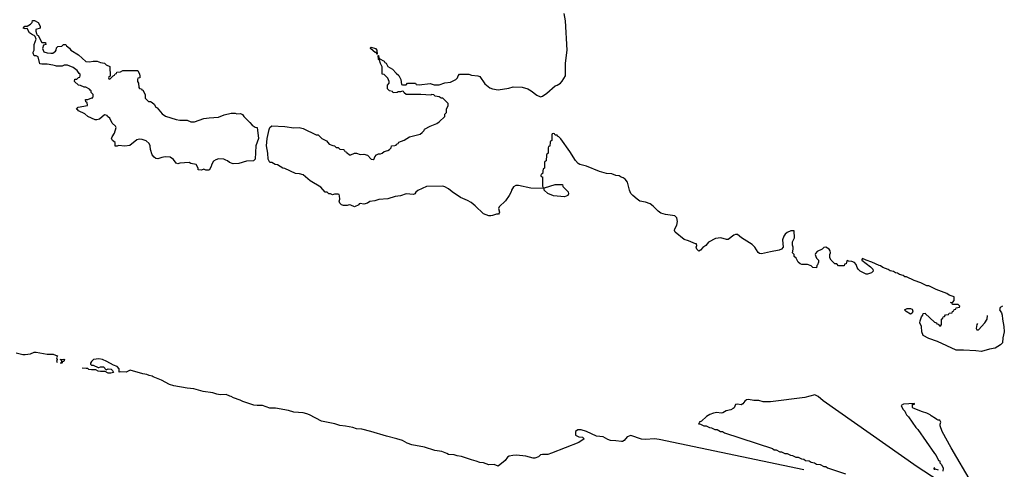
# Model space of a CAD drawing. Header units: inches. Extents: x 2550115 to 2887259, y 311850 to 494471.
# Tile 18 of 115: x 2679610 to 2690310, y 360158 to 365041. Entities that reach past the tile are written whole.
import ezdxf

# ---------------------------------------------------------------- set-up
doc = ezdxf.new("R2010")
doc.units = ezdxf.units.IN
doc.header["$MEASUREMENT"] = 0
for name, color, linetype in [('C6376', 7, 'Continuous'), ('C6386', 7, 'Continuous'), ('C6396', 7, 'Continuous')]:
    doc.layers.add(name, color=color, linetype=linetype)

msp = doc.modelspace()

# ---------------------------------------------------------------- linework, layer by layer
at = {"layer": 'C6376', "color": 6}
for points in [[(2680000, 364539), (2679970, 364549), (2679910, 364559), (2679850, 364557), (2679830, 364562), (2679810, 364638), (2679790, 364649), (2679769, 364649), (2679756, 364676), (2679755, 364690), (2679769, 364711), (2679769, 364770), (2679789, 364830), (2679779, 364859), (2679769, 364869), (2679750, 364875), (2679717, 364897), (2679690, 364946), (2679670, 364942), (2679649, 364949), (2679650, 364954), (2679666, 364970), (2679690, 364972), (2679729, 364991), (2679746, 365010), (2679750, 365034), (2679770, 365032), (2679810, 365012), (2679831, 364970), (2679832, 364950), (2679785, 364935), (2679785, 364915), (2679791, 364890), (2679798, 364878), (2679811, 364870), (2679850, 364794), (2679890, 364794), (2679892, 364790), (2679894, 364770), (2679870, 364766), (2679858, 364730), (2679871, 364691), (2679910, 364681), (2679950, 364676), (2679970, 364678), (2680000, 364699)], [(2679570, 361422), (2679644, 361404), (2679670, 361403), (2679727, 361413), (2679769, 361430), (2679790, 361430), (2679910, 361410), (2679974, 361410), (2680000, 361399)]]:
    msp.add_lwpolyline(points, dxfattribs=at)
at = {"layer": 'C6386', "color": 6}
for points in [[(2690000, 361443), (2689867, 361453), (2689788, 361450), (2689584, 361544), (2689490, 361577), (2689430, 361612), (2689414, 361650), (2689409, 361710), (2689393, 361750), (2689395, 361770), (2689410, 361815), (2689423, 361830), (2689430, 361851), (2689450, 361854), (2689451, 361851), (2689550, 361754), (2689574, 361750), (2689578, 361738), (2689593, 361733), (2689610, 361714), (2689622, 361718), (2689626, 361730), (2689626, 361790), (2689642, 361798), (2689647, 361813), (2689662, 361818), (2689670, 361834), (2689702, 361838), (2689710, 361854), (2689742, 361858), (2689747, 361873), (2689762, 361878), (2689767, 361893), (2689782, 361898), (2689787, 361913), (2689822, 361918), (2689826, 361930), (2689810, 361946), (2689748, 361948), (2689742, 361962), (2689726, 361970), (2689750, 361974), (2689766, 361990), (2689766, 362030), (2689710, 362049), (2689686, 362066), (2689568, 362110), (2689489, 362149), (2689468, 362150), (2689403, 362183), (2689330, 362209), (2689249, 362249), (2689230, 362249), (2689210, 362262), (2689170, 362275), (2689150, 362289), (2689128, 362290), (2689105, 362305), (2689070, 362315), (2689049, 362329), (2688989, 362350), (2688966, 362366), (2688950, 362370), (2688870, 362409), (2688808, 362428), (2688770, 362446), (2688762, 362438), (2688762, 362430), (2688856, 362356), (2688881, 362330), (2688884, 362310), (2688868, 362292), (2688824, 362276), (2688810, 362278), (2688745, 362310), (2688721, 362330), (2688710, 362350), (2688701, 362381), (2688684, 362404), (2688654, 362414), (2688618, 362418), (2688610, 362426), (2688598, 362422), (2688592, 362390), (2688574, 362386), (2688570, 362368), (2688510, 362368), (2688490, 362388), (2688469, 362389), (2688429, 362429), (2688415, 362455), (2688414, 362490), (2688422, 362510), (2688418, 362530), (2688408, 362548), (2688370, 362569), (2688350, 362568), (2688332, 362550), (2688276, 362524), (2688260, 362500), (2688256, 362490), (2688261, 362470), (2688271, 362451), (2688291, 362430), (2688290, 362406), (2688281, 362379), (2688272, 362370), (2688270, 362346), (2688230, 362349), (2688210, 362369), (2688170, 362382), (2688110, 362382), (2688090, 362389), (2688070, 362408), (2688048, 362450), (2688028, 362470), (2688028, 362490), (2688009, 362510), (2688015, 362550), (2688015, 362570), (2688009, 362591), (2688009, 362629), (2688029, 362671), (2688027, 362747), (2687990, 362749), (2687950, 362729), (2687928, 362712), (2687914, 362690), (2687901, 362650), (2687906, 362570), (2687890, 362549), (2687864, 362536), (2687770, 362521), (2687670, 362499), (2687650, 362501), (2687634, 362514), (2687600, 362570), (2687570, 362601), (2687453, 362670), (2687410, 362709), (2687390, 362709), (2687370, 362699), (2687310, 362654), (2687290, 362652), (2687228, 362672), (2687170, 362664), (2687097, 362623), (2687066, 362590), (2687033, 362567), (2687010, 362538), (2686990, 362526), (2686969, 362549), (2686962, 362570), (2686968, 362590), (2686966, 362606), (2686954, 362606), (2686879, 362639), (2686832, 362652), (2686735, 362734), (2686726, 362750), (2686729, 362769), (2686750, 362810), (2686757, 362850), (2686750, 362890), (2686730, 362910), (2686630, 362925), (2686579, 362939), (2686550, 362961), (2686496, 363016), (2686461, 363041), (2686410, 363060), (2686350, 363070), (2686320, 363090), (2686272, 363130), (2686253, 363153), (2686236, 363190), (2686215, 363275), (2686190, 363309), (2686170, 363324), (2686148, 363330), (2686125, 363345), (2686088, 363350), (2686046, 363366), (2685988, 363372), (2685910, 363394), (2685770, 363450), (2685699, 363470), (2685680, 363480), (2685652, 363510), (2685590, 363609), (2685490, 363748), (2685470, 363768), (2685455, 363775), (2685450, 363786), (2685428, 363788), (2685422, 363802), (2685410, 363806), (2685398, 363802), (2685394, 363790), (2685392, 363730), (2685378, 363722), (2685374, 363710), (2685372, 363668), (2685358, 363662), (2685354, 363650), (2685353, 363593), (2685350, 363586), (2685338, 363582), (2685334, 363570), (2685332, 363508), (2685318, 363502), (2685314, 363490), (2685312, 363428), (2685298, 363422), (2685292, 363368), (2685278, 363362), (2685274, 363350), (2685278, 363338), (2685290, 363334), (2685293, 363327), (2685293, 363233), (2685298, 363218), (2685314, 363214), (2685430, 363251), (2685510, 363251), (2685514, 363230), (2685570, 363172), (2685575, 363150), (2685567, 363130), (2685530, 363116), (2685410, 363129), (2685350, 363154), (2685309, 363190), (2685308, 363208), (2685166, 363210), (2685030, 363239), (2685001, 363239), (2684976, 363224), (2684956, 363190), (2684951, 363170), (2684930, 363130), (2684890, 363074), (2684821, 363010), (2684814, 362990), (2684825, 362950), (2684822, 362938), (2684814, 362930), (2684790, 362929), (2684750, 362913), (2684730, 362910), (2684708, 362910), (2684652, 362932), (2684561, 363021), (2684515, 363055), (2684477, 363077), (2684399, 363110), (2684310, 363170), (2684270, 363203), (2684230, 363227), (2684210, 363232), (2684030, 363229), (2683935, 363185), (2683914, 363166), (2683905, 363150), (2683890, 363141), (2683810, 363148), (2683750, 363128), (2683690, 363121), (2683610, 363097), (2683512, 363088), (2683470, 363073), (2683415, 363065), (2683390, 363050), (2683350, 363039), (2683310, 363046), (2683298, 363042), (2683294, 363030), (2683250, 363009), (2683208, 363028), (2683190, 363029), (2683170, 363022), (2683130, 363022), (2683108, 363030), (2683089, 363050), (2683082, 363070), (2683088, 363090), (2683087, 363127), (2683082, 363142), (2683070, 363146), (2683030, 363146), (2683010, 363138), (2682989, 363149), (2682969, 363149), (2682950, 363168), (2682930, 363168), (2682881, 363221), (2682765, 363290), (2682690, 363355), (2682650, 363368), (2682608, 363370), (2682490, 363426), (2682469, 363430), (2682410, 363466), (2682388, 363470), (2682350, 363489), (2682330, 363489), (2682310, 363526), (2682306, 363590), (2682293, 363670), (2682299, 363750), (2682322, 363850), (2682330, 363871), (2682350, 363887), (2682490, 363881), (2682590, 363867), (2682649, 363871), (2682690, 363861), (2682831, 363791), (2682852, 363790), (2682894, 363750), (2682944, 363724), (2682974, 363690), (2683013, 363673), (2683032, 363672), (2683050, 363654), (2683072, 363652), (2683090, 363634), (2683134, 363630), (2683138, 363618), (2683150, 363614), (2683158, 363598), (2683170, 363594), (2683193, 363573), (2683210, 363572), (2683250, 363591), (2683271, 363591), (2683310, 363578), (2683350, 363581), (2683390, 363571), (2683428, 363528), (2683450, 363521), (2683462, 363530), (2683470, 363552), (2683486, 363574), (2683510, 363583), (2683530, 363583), (2683550, 363591), (2683570, 363611), (2683610, 363621), (2683628, 363630), (2683648, 363650), (2683650, 363671), (2683687, 363673), (2683702, 363678), (2683706, 363690), (2683722, 363698), (2683729, 363710), (2683789, 363731), (2683848, 363770), (2683961, 363799), (2683985, 363815), (2684004, 363836), (2684010, 363851), (2684070, 363886), (2684145, 363915), (2684170, 363930), (2684229, 363991), (2684230, 364014), (2684247, 364033), (2684249, 364071), (2684268, 364110), (2684266, 364130), (2684208, 364188), (2684192, 364188), (2684170, 364202), (2684126, 364210), (2684110, 364226), (2684087, 364227), (2684077, 364223), (2683970, 364229), (2683809, 364229), (2683787, 364247), (2683782, 364262), (2683770, 364266), (2683750, 364258), (2683724, 364256), (2683711, 364249), (2683670, 364248), (2683662, 364262), (2683629, 364269), (2683606, 364290), (2683606, 364330), (2683626, 364350), (2683626, 364370), (2683610, 364406), (2683588, 364428), (2683570, 364446), (2683548, 364450), (2683548, 364530), (2683530, 364566), (2683522, 364602), (2683510, 364608), (2683506, 364654), (2683510, 364654), (2683512, 364632), (2683518, 364618), (2683570, 364591), (2683577, 364577), (2683591, 364570), (2683611, 364531), (2683662, 364502), (2683700, 364460), (2683730, 364434), (2683752, 364390), (2683758, 364338), (2683770, 364334), (2683810, 364334), (2683826, 364350), (2683850, 364351), (2683910, 364351), (2683918, 364338), (2683952, 364332), (2684070, 364347), (2684114, 364334), (2684170, 364334), (2684230, 364356), (2684290, 364363), (2684350, 364390), (2684369, 364410), (2684375, 364430), (2684390, 364451), (2684490, 364450), (2684520, 364440), (2684590, 364432), (2684610, 364425), (2684665, 364345), (2684721, 364301), (2684749, 364289), (2684810, 364280), (2684924, 364296), (2684972, 364312), (2685070, 364310), (2685131, 364290), (2685170, 364267), (2685230, 364221), (2685270, 364203), (2685290, 364211), (2685337, 364243), (2685430, 364324), (2685450, 364330), (2685487, 364353), (2685506, 364374), (2685542, 364430), (2685541, 364570), (2685559, 364710), (2685540, 365030), (2685527, 365107)], [(2680000, 364699), (2680000, 364700), (2680008, 364710), (2680010, 364734), (2680026, 364750), (2680067, 364753), (2680086, 364770), (2680110, 364771), (2680118, 364758), (2680150, 364731), (2680165, 364710), (2680250, 364661), (2680330, 364587), (2680370, 364583), (2680410, 364591), (2680451, 364591), (2680490, 364576), (2680532, 364570), (2680551, 364551), (2680590, 364531), (2680594, 364426), (2680578, 364422), (2680574, 364410), (2680578, 364398), (2680590, 364394), (2680627, 364433), (2680642, 364438), (2680647, 364453), (2680662, 364458), (2680666, 364470), (2680707, 364473), (2680730, 364491), (2680894, 364490), (2680912, 364448), (2680914, 364430), (2680914, 364410), (2680894, 364406), (2680892, 364390), (2680892, 364370), (2680902, 364350), (2680904, 364304), (2680913, 364293), (2680934, 364290), (2680938, 364278), (2680950, 364274), (2680972, 364230), (2680972, 364190), (2681010, 364152), (2681030, 364151), (2681050, 364142), (2681070, 364122), (2681091, 364091), (2681103, 364083), (2681160, 364020), (2681195, 363995), (2681310, 363956), (2681351, 363951), (2681430, 363950), (2681470, 363931), (2681509, 363931), (2681610, 363967), (2681670, 363976), (2681770, 363981), (2681833, 364007), (2681910, 364026), (2681950, 364025), (2681970, 364018), (2682010, 364022), (2682030, 364012), (2682045, 363990), (2682110, 363926), (2682135, 363895), (2682170, 363874), (2682190, 363870), (2682205, 363750), (2682178, 363670), (2682170, 363528), (2682150, 363509), (2682076, 363504), (2681990, 363478), (2681930, 363475), (2681890, 363489), (2681869, 363509), (2681850, 363514), (2681827, 363527), (2681770, 363530), (2681740, 363520), (2681715, 363504), (2681694, 363466), (2681690, 363446), (2681670, 363408), (2681633, 363407), (2681610, 363418), (2681587, 363407), (2681550, 363409), (2681549, 363430), (2681528, 363468), (2681470, 363479), (2681450, 363489), (2681350, 363482), (2681330, 363475), (2681310, 363482), (2681282, 363522), (2681247, 363547), (2681190, 363553), (2681154, 363546), (2681110, 363529), (2681090, 363535), (2681070, 363549), (2681050, 363575), (2681032, 363630), (2681027, 363670), (2681017, 363697), (2680985, 363725), (2680941, 363741), (2680910, 363745), (2680884, 363736), (2680807, 363673), (2680753, 363667), (2680685, 363675), (2680669, 363669), (2680649, 363669), (2680648, 363708), (2680618, 363730), (2680609, 363750), (2680615, 363770), (2680642, 363810), (2680658, 363870), (2680650, 363886), (2680616, 363916), (2680588, 363970), (2680566, 363990), (2680562, 364002), (2680530, 364006), (2680478, 363962), (2680450, 363953), (2680430, 363952), (2680350, 363990), (2680319, 364019), (2680249, 364050), (2680243, 364063), (2680229, 364070), (2680246, 364090), (2680346, 364110), (2680342, 364142), (2680328, 364148), (2680327, 364173), (2680350, 364174), (2680394, 364194), (2680406, 364194), (2680408, 364210), (2680408, 364230), (2680388, 364250), (2680386, 364270), (2680375, 364275), (2680368, 364288), (2680330, 364308), (2680310, 364308), (2680270, 364328), (2680250, 364329), (2680206, 364370), (2680210, 364394), (2680230, 364394), (2680250, 364414), (2680262, 364418), (2680266, 364430), (2680266, 364450), (2680256, 364456), (2680235, 364490), (2680190, 364522), (2680130, 364549), (2680092, 364548), (2680070, 364538), (2680010, 364535), (2680000, 364539)], [(2680000, 361399), (2680022, 361390), (2680011, 361370), (2680016, 361350), (2680010, 361330), (2680020, 361320)], [(2680050, 361315), (2680067, 361313), (2680069, 361330), (2680063, 361343), (2680049, 361351), (2680090, 361353), (2680098, 361350), (2680091, 361330), (2680072, 361328), (2680071, 361310)], [(2688130, 360153), (2686560, 360480), (2686507, 360487), (2686410, 360482), (2686366, 360486), (2686250, 360526), (2686213, 360510), (2686179, 360470), (2686160, 360460), (2686150, 360458), (2686090, 360468), (2686030, 360471), (2686001, 360481), (2685950, 360511), (2685879, 360519), (2685771, 360570), (2685710, 360588), (2685675, 360585), (2685649, 360570), (2685650, 360529), (2685686, 360510), (2685728, 360508), (2685746, 360490), (2685688, 360450), (2685388, 360332), (2685350, 360320), (2685290, 360320), (2685270, 360314), (2685247, 360293), (2685210, 360280), (2685190, 360280), (2685110, 360300), (2685010, 360310), (2684970, 360308), (2684930, 360299), (2684910, 360290), (2684887, 360253), (2684810, 360191), (2684768, 360208), (2684710, 360207), (2684650, 360227), (2684610, 360230), (2684570, 360247), (2684519, 360259), (2684410, 360295), (2684363, 360303), (2684330, 360315), (2684270, 360318), (2684251, 360330), (2684196, 360350), (2684121, 360361), (2684010, 360397), (2683870, 360423), (2683822, 360442), (2683770, 360470), (2683710, 360490), (2683597, 360517), (2683426, 360570), (2683330, 360593), (2683270, 360598), (2683230, 360611), (2683150, 360627), (2683090, 360633), (2683036, 360650), (2682890, 360680), (2682759, 360750), (2682730, 360761), (2682690, 360770), (2682590, 360777), (2682530, 360798), (2682390, 360822), (2682330, 360820), (2682250, 360850), (2682190, 360850), (2682156, 360856), (2682035, 360895), (2682005, 360910), (2681934, 360934), (2681910, 360950), (2681893, 360953), (2681854, 360970), (2681790, 360967), (2681752, 360972), (2681710, 360988), (2681604, 361004), (2681502, 361030), (2681430, 361038), (2681284, 361064), (2681238, 361078), (2681150, 361125), (2681062, 361162), (2681050, 361170), (2681016, 361176), (2680990, 361187), (2680950, 361193), (2680810, 361236), (2680766, 361214), (2680703, 361217), (2680692, 361212), (2680691, 361250), (2680670, 361274), (2680628, 361288), (2680556, 361330), (2680510, 361350), (2680470, 361356), (2680411, 361349), (2680389, 361330), (2680380, 361310), (2680381, 361301), (2680390, 361289), (2680410, 361289), (2680463, 361263), (2680470, 361262), (2680490, 361272), (2680522, 361270), (2680550, 361238), (2680571, 361249), (2680604, 361244), (2680618, 361230), (2680628, 361210), (2680599, 361201), (2680570, 361202), (2680539, 361219), (2680490, 361219), (2680464, 361224), (2680437, 361237), (2680390, 361238), (2680362, 361242), (2680351, 361251), (2680334, 361254), (2680290, 361256)], [(2689590, 360037), (2689364, 360184), (2688342, 360902), (2688286, 360950), (2688250, 360965), (2688141, 360939), (2687770, 360892), (2687691, 360891), (2687644, 360904), (2687590, 360904), (2687530, 360917), (2687510, 360913), (2687490, 360896), (2687470, 360870), (2687450, 360859), (2687410, 360865), (2687390, 360863), (2687373, 360827), (2687363, 360817), (2687338, 360802), (2687287, 360793), (2687250, 360772), (2687232, 360768), (2687186, 360774), (2687150, 360768), (2687110, 360752), (2687074, 360730), (2687018, 360682), (2686995, 360670), (2686996, 360664), (2686988, 360650), (2687009, 360649), (2687046, 360630), (2687069, 360629), (2687106, 360610), (2687129, 360609), (2687166, 360590), (2687189, 360589), (2687226, 360570), (2687249, 360569), (2687270, 360555), (2687790, 360382), (2687810, 360369), (2687830, 360369), (2687870, 360349), (2687890, 360349), (2687926, 360330), (2687950, 360329), (2687986, 360310), (2688010, 360309), (2688046, 360290), (2688070, 360289), (2688106, 360270), (2688130, 360269), (2688150, 360255), (2688189, 360249), (2688210, 360235), (2688249, 360229), (2688270, 360215), (2688309, 360209), (2688350, 360189), (2688370, 360188), (2688390, 360175), (2688586, 360110)], [(2689953, 360013), (2689733, 360390), (2689635, 360570), (2689612, 360630), (2689613, 360647), (2689622, 360670), (2689611, 360690), (2689590, 360691), (2689577, 360697), (2689564, 360710), (2689517, 360737), (2689504, 360750), (2689470, 360768), (2689421, 360781), (2689321, 360821), (2689311, 360830), (2689311, 360850), (2689314, 360866), (2689322, 360862), (2689338, 360870), (2689330, 360873), (2689215, 360865), (2689188, 360850), (2689209, 360810), (2689229, 360790), (2689235, 360770), (2689249, 360750), (2689269, 360729), (2689349, 360610), (2689369, 360589), (2689550, 360328), (2689569, 360309), (2689595, 360255), (2689608, 360248), (2689609, 360229), (2689628, 360210), (2689646, 360170), (2689642, 360138)], [(2689594, 360150), (2689558, 360158), (2689550, 360172), (2689546, 360170), (2689547, 360153)]]:
    msp.add_lwpolyline(points, dxfattribs=at)
for points in [[(2683490, 364666), (2683486, 364686), (2683474, 364686), (2683450, 364702), (2683422, 364730), (2683423, 364737), (2683430, 364742), (2683476, 364730), (2683491, 364709), (2683494, 364666)], [(2689290, 361844), (2689244, 361870), (2689227, 361890), (2689255, 361905), (2689290, 361903), (2689310, 361896), (2689315, 361875), (2689310, 361854)]]:
    msp.add_lwpolyline(points, close=True, dxfattribs=at)
at = {"layer": 'C6396', "color": 6}
for points in [[(2690291, 361930), (2690266, 361914), (2690258, 361890), (2690278, 361858), (2690288, 361830), (2690290, 361790), (2690306, 361710), (2690310, 361650), (2690296, 361584), (2690290, 361530), (2690270, 361509), (2690210, 361474), (2690150, 361464), (2690062, 361438), (2690000, 361443)], [(2690018, 361742), (2690013, 361730), (2690005, 361686), (2690011, 361671), (2690030, 361671), (2690098, 361750), (2690125, 361790), (2690129, 361829)]]:
    msp.add_lwpolyline(points, dxfattribs=at)

doc.saveas('drawing.dxf')
